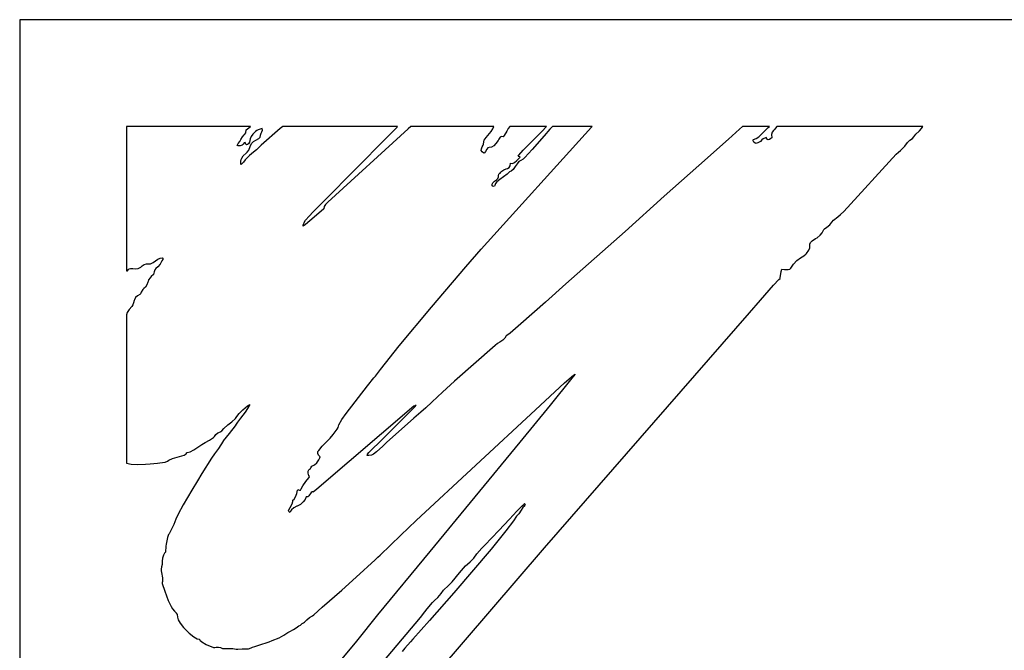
# Model space of a CAD drawing. Extents: x 159 to 2026, y 157 to 1386.
# Tile 20 of 32: x 1260.5 to 1264.19, y 1012.14 to 1014.5. Entities that reach past the tile are written whole.
import ezdxf

# ---------------------------------------------------------------- set-up
doc = ezdxf.new("R2010")
doc.units = 0
doc.header["$LTSCALE"] = 115.5
doc.layers.add('ALL_CURVE', color=7, linetype='CONTINUOUS')
doc.layers.add('ALL_FEATURES', color=7, linetype='CONTINUOUS')

msp = doc.modelspace()

# ---------------------------------------------------------------- linework, layer by layer
at = {"layer": 'ALL_CURVE', "color": 4, "linetype": 'CONTINUOUS'}
for p, q in [((1260.5, 1014.5), (1260.5, 1010.5)), ((1297.5, 1014.5), (1260.5, 1014.5))]:
    msp.add_line(p, q, dxfattribs=at)
at = {"layer": 'ALL_FEATURES', "color": 7, "linetype": 'CONTINUOUS'}
for p, q in [((1260.9, 1014.1), (1260.9, 1013.5596)), ((1261.3646, 1014.1), (1260.9, 1014.1)), ((1261.3409, 1014.0682), (1261.3436, 1014.0707)), ((1261.3436, 1014.0707), (1261.3471, 1014.0767)), ((1261.3471, 1014.0767), (1261.3486, 1014.0875)), ((1261.3486, 1014.0875), (1261.3529, 1014.0907)), ((1261.3529, 1014.0907), (1261.3633, 1014.0984)), ((1261.3633, 1014.0984), (1261.3646, 1014.1)), ((1261.3738, 1014.0715), (1261.3667, 1014.062)), ((1261.3831, 1014.0815), (1261.3738, 1014.0715)), ((1261.3881, 1014.0851), (1261.3831, 1014.0815)), ((1261.3938, 1014.0881), (1261.3881, 1014.0851)), ((1261.4082, 1014.0925), (1261.3938, 1014.0881)), ((1261.4021, 1014.0674), (1261.4051, 1014.0751)), ((1261.4755, 1014.0921), (1261.4051, 1014.0304)), ((1261.4051, 1014.0751), (1261.4073, 1014.0794)), ((1261.4073, 1014.0794), (1261.4091, 1014.0868)), ((1261.4091, 1014.0868), (1261.4082, 1014.0925)), ((1261.4802, 1014.0964), (1261.4755, 1014.0921)), ((1261.4854, 1014.1), (1261.4802, 1014.0964)), ((1261.9156, 1014.1), (1261.4854, 1014.1)), ((1261.9547, 1014.091), (1261.6548, 1013.8166)), ((1261.8746, 1014.0577), (1261.9135, 1014.0976)), ((1261.9135, 1014.0976), (1261.9156, 1014.1)), ((1261.9648, 1014.1), (1261.9547, 1014.091)), ((1262.2765, 1014.1), (1261.9648, 1014.1)), ((1262.2283, 1013.6404), (1262.6419, 1014.0976)), ((1262.2476, 1014.059), (1262.2596, 1014.0735)), ((1262.2596, 1014.0735), (1262.2658, 1014.0808)), ((1262.2658, 1014.0808), (1262.2729, 1014.0908)), ((1262.2729, 1014.0908), (1262.2765, 1014.1)), ((1262.3243, 1014.0822), (1262.3153, 1014.0664)), ((1262.3299, 1014.0919), (1262.3243, 1014.0822)), ((1262.3358, 1014.1), (1262.3299, 1014.0919)), ((1262.4736, 1014.1), (1262.3358, 1014.1)), ((1262.4366, 1014.0622), (1262.4557, 1014.0815)), ((1262.4557, 1014.0815), (1262.4736, 1014.1)), ((1262.4857, 1014.0894), (1262.4644, 1014.0646)), ((1262.4955, 1014.1), (1262.4857, 1014.0894)), ((1262.6439, 1014.1), (1262.4955, 1014.1)), ((1262.6419, 1014.0976), (1262.6439, 1014.1)), ((1263.1967, 1014.0902), (1263.1552, 1014.0521)), ((1263.2077, 1014.1), (1263.1967, 1014.0902)), ((1263.3089, 1014.1), (1263.2077, 1014.1)), ((1263.2686, 1014.0618), (1263.2829, 1014.0751)), ((1263.2829, 1014.0751), (1263.291, 1014.0836)), ((1263.291, 1014.0836), (1263.3037, 1014.0964)), ((1263.3037, 1014.0964), (1263.3089, 1014.1)), ((1263.3187, 1014.079), (1263.3164, 1014.0703)), ((1263.3164, 1014.0703), (1263.3172, 1014.0577)), ((1263.3231, 1014.085), (1263.3187, 1014.079)), ((1263.3237, 1014.0855), (1263.3231, 1014.085)), ((1263.3277, 1014.0891), (1263.3237, 1014.0855)), ((1263.331, 1014.0936), (1263.3277, 1014.0891)), ((1263.3365, 1014.1), (1263.331, 1014.0936)), ((1263.8826, 1014.1), (1263.3365, 1014.1)), ((1263.8496, 1014.0617), (1263.8572, 1014.0716)), ((1263.8572, 1014.0716), (1263.8688, 1014.0825)), ((1263.8688, 1014.0825), (1263.8705, 1014.084)), ((1263.8705, 1014.084), (1263.8786, 1014.0925)), ((1263.8786, 1014.0925), (1263.8826, 1014.1)), ((1261.3142, 1014.0285), (1261.3185, 1014.0362)), ((1261.3185, 1014.0362), (1261.3242, 1014.0436)), ((1261.3242, 1014.0436), (1261.3287, 1014.0512)), ((1261.3287, 1014.0512), (1261.3345, 1014.0617)), ((1261.3369, 1014.0339), (1261.3328, 1014.0304)), ((1261.3345, 1014.0617), (1261.3409, 1014.0682)), ((1261.3409, 1014.0383), (1261.3369, 1014.0339)), ((1261.3449, 1014.0403), (1261.3409, 1014.0383)), ((1261.3467, 1014.0343), (1261.3449, 1014.0403)), ((1261.3492, 1014.0307), (1261.3467, 1014.0343)), ((1261.3567, 1014.0354), (1261.3536, 1014.0329)), ((1261.3603, 1014.0411), (1261.3567, 1014.0354)), ((1261.3632, 1014.0544), (1261.3603, 1014.0411)), ((1261.3631, 1014.025), (1261.3687, 1014.0357)), ((1261.3667, 1014.062), (1261.3632, 1014.0544)), ((1261.3687, 1014.0357), (1261.3756, 1014.0437)), ((1261.3756, 1014.0437), (1261.3843, 1014.049)), ((1261.3843, 1014.049), (1261.3958, 1014.055)), ((1261.3958, 1014.055), (1261.3987, 1014.0576)), ((1261.3987, 1014.0576), (1261.4004, 1014.0602)), ((1261.4004, 1014.0602), (1261.4018, 1014.0661)), ((1261.4018, 1014.0661), (1261.4021, 1014.0674)), ((1261.642, 1013.8231), (1261.8746, 1014.0577)), ((1262.2364, 1014.0295), (1262.2379, 1014.034)), ((1262.2379, 1014.034), (1262.2382, 1014.043)), ((1262.2382, 1014.043), (1262.2383, 1014.0437)), ((1262.2383, 1014.0437), (1262.2395, 1014.0484)), ((1262.2395, 1014.0484), (1262.2476, 1014.059)), ((1262.2841, 1014.0358), (1262.2757, 1014.0277)), ((1262.2919, 1014.0474), (1262.2841, 1014.0358)), ((1262.2944, 1014.0521), (1262.2919, 1014.0474)), ((1262.297, 1014.0566), (1262.2944, 1014.0521)), ((1262.2996, 1014.0595), (1262.297, 1014.0566)), ((1262.3046, 1014.062), (1262.2996, 1014.0595)), ((1262.3115, 1014.0617), (1262.3046, 1014.062)), ((1262.3153, 1014.0664), (1262.3115, 1014.0617)), ((1262.3859, 1014.0109), (1262.4366, 1014.0622)), ((1262.4644, 1014.0646), (1262.4198, 1014.0133)), ((1263.1552, 1014.0521), (1263.0444, 1013.9538)), ((1263.2478, 1014.0506), (1263.2488, 1014.0518)), ((1263.2478, 1014.0467), (1263.2478, 1014.0506)), ((1263.2502, 1014.0418), (1263.2478, 1014.0467)), ((1263.2488, 1014.0518), (1263.2583, 1014.0549)), ((1263.2548, 1014.0371), (1263.2502, 1014.0418)), ((1263.2582, 1014.0363), (1263.2548, 1014.0371)), ((1263.268, 1014.0401), (1263.2582, 1014.0363)), ((1263.2583, 1014.0549), (1263.2686, 1014.0618)), ((1263.2745, 1014.0442), (1263.268, 1014.0401)), ((1263.2799, 1014.0496), (1263.2745, 1014.0442)), ((1263.2848, 1014.0542), (1263.2799, 1014.0496)), ((1263.2933, 1014.0579), (1263.2848, 1014.0542)), ((1263.2967, 1014.059), (1263.2933, 1014.0579)), ((1263.2997, 1014.0524), (1263.2967, 1014.059)), ((1263.3016, 1014.0508), (1263.2997, 1014.0524)), ((1263.3036, 1014.0502), (1263.3016, 1014.0508)), ((1263.3082, 1014.0512), (1263.3036, 1014.0502)), ((1263.3142, 1014.0553), (1263.3082, 1014.0512)), ((1263.3172, 1014.0577), (1263.3142, 1014.0553)), ((1263.8155, 1014.0269), (1263.8257, 1014.04)), ((1263.8257, 1014.04), (1263.8313, 1014.0461)), ((1263.8313, 1014.0461), (1263.8346, 1014.0485)), ((1263.8346, 1014.0485), (1263.8443, 1014.0556)), ((1263.8443, 1014.0556), (1263.8496, 1014.0617)), ((1261.3189, 1014.0271), (1261.3142, 1014.0285)), ((1261.3261, 1014.028), (1261.3189, 1014.0271)), ((1261.3328, 1014.0304), (1261.3261, 1014.028)), ((1261.3374, 1013.9898), (1261.3479, 1013.9995)), ((1261.3479, 1013.9995), (1261.3521, 1014.0035)), ((1261.3536, 1014.0329), (1261.3492, 1014.0307)), ((1261.3521, 1014.0035), (1261.3582, 1014.0115)), ((1261.3582, 1014.0115), (1261.3631, 1014.025)), ((1261.3756, 1014.0034), (1261.3603, 1013.991)), ((1261.3873, 1014.0132), (1261.3756, 1014.0034)), ((1261.4051, 1014.0304), (1261.3873, 1014.0132)), ((1262.229, 1014.0102), (1262.2293, 1014.0164)), ((1262.2319, 1014.0048), (1262.229, 1014.0102)), ((1262.2293, 1014.0164), (1262.2329, 1014.0243)), ((1262.2389, 1014.0003), (1262.2319, 1014.0048)), ((1262.2329, 1014.0243), (1262.2364, 1014.0295)), ((1262.2414, 1014.001), (1262.2389, 1014.0003)), ((1262.2446, 1014.0058), (1262.2414, 1014.001)), ((1262.2497, 1014.0154), (1262.2446, 1014.0058)), ((1262.254, 1014.0203), (1262.2497, 1014.0154)), ((1262.2584, 1014.0217), (1262.254, 1014.0203)), ((1262.2671, 1014.0231), (1262.2584, 1014.0217)), ((1262.2757, 1014.0277), (1262.2671, 1014.0231)), ((1262.3697, 1013.993), (1262.3859, 1014.0109)), ((1262.4198, 1014.0133), (1262.3921, 1013.9839)), ((1263.5871, 1013.7816), (1263.7835, 1013.9966)), ((1263.7835, 1013.9966), (1263.7923, 1014.0044)), ((1263.7923, 1014.0044), (1263.799, 1014.0103)), ((1263.799, 1014.0103), (1263.8155, 1014.0269)), ((1261.3281, 1013.9572), (1261.3284, 1013.9703)), ((1261.3284, 1013.9703), (1261.3296, 1013.9761)), ((1261.3296, 1013.9761), (1261.3315, 1013.9811)), ((1261.3381, 1013.9668), (1261.3307, 1013.9585)), ((1261.3315, 1013.9811), (1261.3374, 1013.9898)), ((1261.3451, 1013.9751), (1261.3381, 1013.9668)), ((1261.3603, 1013.991), (1261.3451, 1013.9751)), ((1262.3373, 1013.9527), (1262.3388, 1013.9621)), ((1262.3388, 1013.9621), (1262.3454, 1013.962)), ((1262.3454, 1013.962), (1262.3531, 1013.9651)), ((1262.3531, 1013.9651), (1262.3624, 1013.9723)), ((1262.363, 1013.9596), (1262.3565, 1013.9498)), ((1262.3624, 1013.9723), (1262.3725, 1013.983)), ((1262.3703, 1013.9684), (1262.363, 1013.9596)), ((1262.3673, 1013.9894), (1262.3697, 1013.993)), ((1262.3684, 1013.9873), (1262.3673, 1013.9894)), ((1262.3729, 1013.9859), (1262.3684, 1013.9873)), ((1262.3766, 1013.9727), (1262.3703, 1013.9684)), ((1262.3725, 1013.983), (1262.3748, 1013.9854)), ((1262.3748, 1013.9854), (1262.3729, 1013.9859)), ((1262.3862, 1013.978), (1262.3766, 1013.9727)), ((1262.3921, 1013.9839), (1262.3862, 1013.978)), ((1261.3307, 1013.9585), (1261.3281, 1013.9572)), ((1262.2947, 1013.9217), (1262.2968, 1013.9238)), ((1262.2968, 1013.9238), (1262.3001, 1013.9258)), ((1262.3001, 1013.9258), (1262.3025, 1013.9284)), ((1262.3025, 1013.9284), (1262.3066, 1013.9333)), ((1262.3066, 1013.9333), (1262.3134, 1013.9383)), ((1262.3134, 1013.9383), (1262.3223, 1013.941)), ((1262.3223, 1013.941), (1262.327, 1013.9423)), ((1262.3344, 1013.9302), (1262.326, 1013.9212)), ((1262.327, 1013.9423), (1262.3332, 1013.9463)), ((1262.3332, 1013.9463), (1262.3373, 1013.9527)), ((1262.3413, 1013.9326), (1262.3344, 1013.9302)), ((1262.3482, 1013.9386), (1262.3413, 1013.9326)), ((1262.3565, 1013.9498), (1262.3482, 1013.9386)), ((1263.0444, 1013.9538), (1262.9142, 1013.8396)), ((1262.2692, 1013.8839), (1262.2724, 1013.8895)), ((1262.2724, 1013.8895), (1262.2791, 1013.8951)), ((1262.2791, 1013.8951), (1262.2864, 1013.9003)), ((1262.2826, 1013.8861), (1262.28, 1013.8791)), ((1262.2878, 1013.8932), (1262.2826, 1013.8861)), ((1262.2864, 1013.9003), (1262.2915, 1013.9058)), ((1262.2981, 1013.9016), (1262.2878, 1013.8932)), ((1262.2915, 1013.9058), (1262.2935, 1013.9119)), ((1262.2932, 1013.917), (1262.2947, 1013.9217)), ((1262.2935, 1013.9119), (1262.2932, 1013.917)), ((1262.3124, 1013.9111), (1262.2981, 1013.9016)), ((1262.326, 1013.9212), (1262.3124, 1013.9111)), ((1262.2696, 1013.8793), (1262.2692, 1013.8839)), ((1262.2703, 1013.8781), (1262.2696, 1013.8793)), ((1262.2738, 1013.8757), (1262.2703, 1013.8781)), ((1262.2783, 1013.8765), (1262.2738, 1013.8757)), ((1262.28, 1013.8791), (1262.2783, 1013.8765)), ((1261.599, 1013.78), (1261.642, 1013.8231)), ((1261.652, 1013.8143), (1261.6454, 1013.8079)), ((1261.6548, 1013.8166), (1261.652, 1013.8143)), ((1262.9142, 1013.8396), (1262.7679, 1013.7071)), ((1261.584, 1013.7647), (1261.599, 1013.78)), ((1261.6394, 1013.7912), (1261.6027, 1013.76)), ((1261.641, 1013.8003), (1261.6394, 1013.7912)), ((1261.6454, 1013.8079), (1261.641, 1013.8003)), ((1263.5744, 1013.7698), (1263.5871, 1013.7816)), ((1261.5619, 1013.7312), (1261.5652, 1013.7394)), ((1261.5652, 1013.7394), (1261.5656, 1013.7402)), ((1261.5656, 1013.7402), (1261.5711, 1013.7493)), ((1261.6027, 1013.76), (1261.5701, 1013.733)), ((1261.5711, 1013.7493), (1261.584, 1013.7647)), ((1263.5344, 1013.7316), (1263.5427, 1013.7421)), ((1263.5427, 1013.7421), (1263.5486, 1013.7487)), ((1263.5486, 1013.7487), (1263.5649, 1013.7621)), ((1263.5649, 1013.7621), (1263.5744, 1013.7698)), ((1261.5701, 1013.733), (1261.5615, 1013.7269)), ((1261.5615, 1013.7269), (1261.5619, 1013.7312)), ((1262.7679, 1013.7071), (1262.5454, 1013.5113)), ((1263.498, 1013.6925), (1263.5063, 1013.7022)), ((1263.5063, 1013.7022), (1263.512, 1013.7139)), ((1263.512, 1013.7139), (1263.5146, 1013.7165)), ((1263.5146, 1013.7165), (1263.5239, 1013.7228)), ((1263.5239, 1013.7228), (1263.5344, 1013.7316)), ((1263.4595, 1013.6592), (1263.4623, 1013.6658)), ((1263.4623, 1013.6658), (1263.4687, 1013.672)), ((1263.4687, 1013.672), (1263.4813, 1013.6802)), ((1263.4813, 1013.6802), (1263.4866, 1013.6836)), ((1263.4866, 1013.6836), (1263.498, 1013.6925)), ((1262.1708, 1013.5747), (1262.2283, 1013.6404)), ((1263.4469, 1013.624), (1263.4557, 1013.6364)), ((1263.4557, 1013.6364), (1263.4596, 1013.6455)), ((1263.4592, 1013.6553), (1263.4595, 1013.6592)), ((1263.4599, 1013.6509), (1263.4592, 1013.6553)), ((1263.4596, 1013.6455), (1263.4599, 1013.6509)), ((1260.9902, 1013.5861), (1260.9997, 1013.5907)), ((1260.9997, 1013.5907), (1261.0179, 1013.6036)), ((1261.0179, 1013.6036), (1261.0262, 1013.6071)), ((1261.0262, 1013.6071), (1261.034, 1013.6075)), ((1261.033, 1013.5963), (1261.0263, 1013.5839)), ((1261.0361, 1013.6022), (1261.033, 1013.5963)), ((1261.034, 1013.6075), (1261.0359, 1013.6067)), ((1261.0359, 1013.6067), (1261.0367, 1013.6055)), ((1261.0367, 1013.6055), (1261.0361, 1013.6022)), ((1263.3986, 1013.5848), (1263.411, 1013.5981)), ((1263.411, 1013.5981), (1263.4246, 1013.6086)), ((1263.4246, 1013.6086), (1263.437, 1013.6154)), ((1263.437, 1013.6154), (1263.4391, 1013.6165)), ((1263.4391, 1013.6165), (1263.4448, 1013.6215)), ((1263.4448, 1013.6215), (1263.4469, 1013.624)), ((1260.9, 1013.5596), (1260.9036, 1013.56)), ((1260.9036, 1013.56), (1260.9073, 1013.564)), ((1260.9073, 1013.564), (1260.9098, 1013.5664)), ((1260.9098, 1013.5664), (1260.9151, 1013.5686)), ((1260.9151, 1013.5686), (1260.9187, 1013.5687)), ((1260.9187, 1013.5687), (1260.9232, 1013.5678)), ((1260.9232, 1013.5678), (1260.933, 1013.5664)), ((1260.933, 1013.5664), (1260.9432, 1013.5684)), ((1260.9432, 1013.5684), (1260.9535, 1013.5735)), ((1260.9535, 1013.5735), (1260.9592, 1013.578)), ((1260.9592, 1013.578), (1260.9667, 1013.5829)), ((1260.9667, 1013.5829), (1260.9756, 1013.5851)), ((1260.9756, 1013.5851), (1260.984, 1013.5854)), ((1260.984, 1013.5854), (1260.9902, 1013.5861)), ((1261.0037, 1013.5554), (1261.0011, 1013.5451)), ((1261.0063, 1013.5637), (1261.0037, 1013.5554)), ((1261.0099, 1013.5676), (1261.0063, 1013.5637)), ((1261.0179, 1013.5744), (1261.0099, 1013.5676)), ((1261.0263, 1013.5839), (1261.0179, 1013.5744)), ((1262.0423, 1013.4229), (1262.1708, 1013.5747)), ((1263.349, 1013.533), (1263.3529, 1013.5571)), ((1263.3529, 1013.5571), (1263.355, 1013.5653)), ((1263.355, 1013.5653), (1263.3653, 1013.5647)), ((1263.3653, 1013.5647), (1263.3672, 1013.5645)), ((1263.3672, 1013.5645), (1263.3781, 1013.5639)), ((1263.3781, 1013.5639), (1263.3844, 1013.5654)), ((1263.3844, 1013.5654), (1263.3882, 1013.569)), ((1263.3882, 1013.569), (1263.3986, 1013.5848)), ((1260.9809, 1013.519), (1260.9805, 1013.5169)), ((1260.9828, 1013.5259), (1260.9809, 1013.519)), ((1260.9882, 1013.5332), (1260.9828, 1013.5259)), ((1260.9929, 1013.5377), (1260.9882, 1013.5332)), ((1261.0011, 1013.5451), (1260.9929, 1013.5377)), ((1263.3235, 1013.5054), (1263.3433, 1013.5264)), ((1263.3433, 1013.5264), (1263.3488, 1013.5308)), ((1263.3488, 1013.5308), (1263.349, 1013.533)), ((1260.9611, 1013.4895), (1260.9553, 1013.4791)), ((1260.9645, 1013.493), (1260.9611, 1013.4895)), ((1260.9707, 1013.498), (1260.9645, 1013.493)), ((1260.9764, 1013.5065), (1260.9707, 1013.498)), ((1260.9805, 1013.5169), (1260.9764, 1013.5065)), ((1262.5454, 1013.5113), (1262.4698, 1013.4424)), ((1263.2752, 1013.45), (1263.3235, 1013.5054)), ((1260.9291, 1013.4483), (1260.9269, 1013.4396)), ((1260.9298, 1013.4504), (1260.9291, 1013.4483)), ((1260.9341, 1013.4592), (1260.9298, 1013.4504)), ((1260.9407, 1013.4659), (1260.9341, 1013.4592)), ((1260.9502, 1013.4706), (1260.9407, 1013.4659)), ((1260.952, 1013.4729), (1260.9502, 1013.4706)), ((1260.9553, 1013.4791), (1260.952, 1013.4729)), ((1263.2337, 1013.4017), (1263.2752, 1013.45)), ((1260.9096, 1013.4145), (1260.9029, 1013.4039)), ((1260.9197, 1013.4262), (1260.9096, 1013.4145)), ((1260.9241, 1013.4315), (1260.9197, 1013.4262)), ((1260.9269, 1013.4396), (1260.9241, 1013.4315)), ((1261.922, 1013.2779), (1262.0423, 1013.4229)), ((1262.4698, 1013.4424), (1262.3778, 1013.3603)), ((1260.9029, 1013.4039), (1260.9, 1013.3949)), ((1260.9, 1013.3949), (1260.9, 1012.8393)), ((1262.4663, 1012.5217), (1263.2337, 1013.4017)), ((1262.3778, 1013.3603), (1262.337, 1013.3257)), ((1262.31, 1013.2996), (1262.298, 1013.2917)), ((1262.3177, 1013.3072), (1262.31, 1013.2996)), ((1262.3223, 1013.3158), (1262.3177, 1013.3072)), ((1262.3246, 1013.3166), (1262.3223, 1013.3158)), ((1262.337, 1013.3257), (1262.3246, 1013.3166)), ((1261.8509, 1013.1898), (1261.922, 1013.2779)), ((1262.2808, 1013.2794), (1262.1287, 1013.1461)), ((1262.2904, 1013.2872), (1262.2808, 1013.2794)), ((1262.298, 1013.2917), (1262.2904, 1013.2872)), ((1261.8324, 1013.1653), (1261.8509, 1013.1898)), ((1261.8034, 1013.1289), (1261.8269, 1013.1583)), ((1261.8269, 1013.1583), (1261.8305, 1013.1619)), ((1261.8305, 1013.1619), (1261.8324, 1013.1653)), ((1262.5685, 1013.1575), (1262.4873, 1013.0569)), ((1262.5412, 1013.1394), (1262.575, 1013.1689)), ((1262.5802, 1013.1727), (1262.5685, 1013.1575)), ((1262.575, 1013.1689), (1262.5802, 1013.1727)), ((1261.7231, 1013.0253), (1261.8034, 1013.1289)), ((1262.1287, 1013.1461), (1262.0832, 1013.1052)), ((1262.4316, 1013.0393), (1262.5412, 1013.1394)), ((1262.0654, 1013.088), (1262.0442, 1013.0672)), ((1262.0832, 1013.1052), (1262.0654, 1013.088)), ((1261.3215, 1013.0245), (1261.3358, 1013.0391)), ((1261.3358, 1013.0391), (1261.3532, 1013.0535)), ((1261.3533, 1013.0442), (1261.344, 1013.0303)), ((1261.3532, 1013.0535), (1261.3616, 1013.0592)), ((1261.3616, 1013.0592), (1261.3533, 1013.0442)), ((1261.976, 1013.053), (1261.6135, 1012.7415)), ((1261.9478, 1013.0172), (1261.9814, 1013.0514)), ((1261.9811, 1013.0542), (1261.976, 1013.053)), ((1261.9857, 1013.0564), (1261.9811, 1013.0542)), ((1261.9814, 1013.0514), (1261.9857, 1013.0564)), ((1261.9853, 1012.6241), (1262.4316, 1013.0393)), ((1262.0216, 1013.0461), (1262.0027, 1013.0297)), ((1262.0442, 1013.0672), (1262.0216, 1013.0461)), ((1262.4873, 1013.0569), (1262.3735, 1012.9173)), ((1261.2942, 1012.9941), (1261.3078, 1013.0062)), ((1261.3078, 1013.0062), (1261.3139, 1013.0139)), ((1261.3139, 1013.0139), (1261.3215, 1013.0245)), ((1261.3269, 1013.0072), (1261.3155, 1012.9927)), ((1261.344, 1013.0303), (1261.3269, 1013.0072)), ((1261.6959, 1012.9821), (1261.7068, 1013.0022)), ((1261.7068, 1013.0022), (1261.7231, 1013.0253)), ((1261.8575, 1012.9277), (1261.9478, 1013.0172)), ((1261.9761, 1013.0072), (1261.8736, 1012.9161)), ((1262.0027, 1013.0297), (1261.9761, 1013.0072)), ((1261.2567, 1012.9601), (1261.2641, 1012.969)), ((1261.2641, 1012.969), (1261.2793, 1012.9823)), ((1261.2793, 1012.9823), (1261.2942, 1012.9941)), ((1261.307, 1012.9794), (1261.2842, 1012.9504)), ((1261.311, 1012.9855), (1261.307, 1012.9794)), ((1261.3155, 1012.9927), (1261.311, 1012.9855)), ((1261.6743, 1012.9465), (1261.689, 1012.9667)), ((1261.689, 1012.9667), (1261.6925, 1012.9731)), ((1261.6925, 1012.9731), (1261.6959, 1012.9821)), ((1261.2116, 1012.9255), (1261.2263, 1012.9353)), ((1261.2263, 1012.9353), (1261.2296, 1012.9386)), ((1261.2296, 1012.9386), (1261.2349, 1012.9464)), ((1261.2349, 1012.9464), (1261.2424, 1012.9521)), ((1261.2424, 1012.9521), (1261.2522, 1012.9569)), ((1261.2522, 1012.9569), (1261.2531, 1012.9573)), ((1261.2531, 1012.9573), (1261.2567, 1012.9601)), ((1261.2733, 1012.9369), (1261.262, 1012.9223)), ((1261.2842, 1012.9504), (1261.2733, 1012.9369)), ((1261.6558, 1012.9248), (1261.6636, 1012.9333)), ((1261.6636, 1012.9333), (1261.6743, 1012.9465)), ((1261.8106, 1012.8817), (1261.8575, 1012.9277)), ((1261.1524, 1012.8886), (1261.171, 1012.901)), ((1261.171, 1012.901), (1261.1824, 1012.909)), ((1261.1824, 1012.909), (1261.195, 1012.9164)), ((1261.195, 1012.9164), (1261.2116, 1012.9255)), ((1261.2441, 1012.8942), (1261.2296, 1012.874)), ((1261.2616, 1012.9216), (1261.2441, 1012.8942)), ((1261.262, 1012.9223), (1261.2616, 1012.9216)), ((1261.62, 1012.8871), (1261.6336, 1012.9028)), ((1261.6336, 1012.9028), (1261.6415, 1012.9109)), ((1261.6415, 1012.9109), (1261.6558, 1012.9248)), ((1261.8603, 1012.9022), (1261.8368, 1012.8818)), ((1261.8736, 1012.9161), (1261.8603, 1012.9022)), ((1262.3735, 1012.9173), (1262.0358, 1012.5084)), ((1261.0589, 1012.8498), (1261.0729, 1012.8563)), ((1261.0729, 1012.8563), (1261.0985, 1012.8637)), ((1261.0985, 1012.8637), (1261.1157, 1012.8691)), ((1261.1157, 1012.8691), (1261.1233, 1012.874)), ((1261.1233, 1012.874), (1261.1255, 1012.8772)), ((1261.1255, 1012.8772), (1261.127, 1012.8789)), ((1261.127, 1012.8789), (1261.1385, 1012.8818)), ((1261.1385, 1012.8818), (1261.1524, 1012.8886)), ((1261.219, 1012.8584), (1261.1824, 1012.8007)), ((1261.2296, 1012.874), (1261.219, 1012.8584)), ((1261.6166, 1012.8749), (1261.617, 1012.8823)), ((1261.6191, 1012.8692), (1261.6166, 1012.8749)), ((1261.617, 1012.8823), (1261.62, 1012.8871)), ((1261.6236, 1012.8647), (1261.6191, 1012.8692)), ((1261.6203, 1012.8512), (1261.6245, 1012.8596)), ((1261.6254, 1012.8631), (1261.6236, 1012.8647)), ((1261.6245, 1012.8596), (1261.6254, 1012.8631)), ((1261.801, 1012.868), (1261.8027, 1012.8734)), ((1261.8073, 1012.868), (1261.801, 1012.868)), ((1261.8027, 1012.8734), (1261.8074, 1012.8786)), ((1261.8183, 1012.8695), (1261.8073, 1012.868)), ((1261.8074, 1012.8786), (1261.8106, 1012.8817)), ((1261.8258, 1012.873), (1261.8183, 1012.8695)), ((1261.8368, 1012.8818), (1261.8258, 1012.873)), ((1260.9, 1012.8393), (1260.9179, 1012.8354)), ((1260.9179, 1012.8354), (1260.9416, 1012.8337)), ((1260.9416, 1012.8337), (1260.9711, 1012.8348)), ((1260.9711, 1012.8348), (1260.989, 1012.8367)), ((1260.989, 1012.8367), (1261.0164, 1012.8393)), ((1261.0164, 1012.8393), (1261.0254, 1012.8402)), ((1261.0254, 1012.8402), (1261.0449, 1012.8431)), ((1261.0449, 1012.8431), (1261.0533, 1012.8464)), ((1261.0533, 1012.8464), (1261.0589, 1012.8498)), ((1261.583, 1012.8143), (1261.5854, 1012.8167)), ((1261.5854, 1012.8167), (1261.5888, 1012.8187)), ((1261.5888, 1012.8187), (1261.591, 1012.8213)), ((1261.591, 1012.8213), (1261.5945, 1012.8275)), ((1261.5945, 1012.8275), (1261.5965, 1012.8295)), ((1261.5965, 1012.8295), (1261.6046, 1012.8332)), ((1261.6046, 1012.8332), (1261.6127, 1012.8404)), ((1261.6127, 1012.8404), (1261.6203, 1012.8512)), ((1261.1824, 1012.8007), (1261.166, 1012.7725)), ((1261.5724, 1012.7699), (1261.5832, 1012.7843)), ((1261.5805, 1012.8086), (1261.583, 1012.8143)), ((1261.5808, 1012.8012), (1261.5805, 1012.8086)), ((1261.5836, 1012.7921), (1261.5808, 1012.8012)), ((1261.5832, 1012.7843), (1261.585, 1012.788)), ((1261.5839, 1012.7916), (1261.5836, 1012.7921)), ((1261.585, 1012.788), (1261.5839, 1012.7916)), ((1261.166, 1012.7725), (1261.145, 1012.7383)), ((1261.5513, 1012.7383), (1261.5546, 1012.7433)), ((1261.5546, 1012.7433), (1261.5605, 1012.7536)), ((1261.5605, 1012.7536), (1261.5724, 1012.7699)), ((1261.145, 1012.7383), (1261.112, 1012.6829)), ((1261.5285, 1012.7048), (1261.5333, 1012.713)), ((1261.5333, 1012.713), (1261.5375, 1012.7257)), ((1261.5375, 1012.7257), (1261.5405, 1012.7381)), ((1261.5405, 1012.7381), (1261.5416, 1012.7402)), ((1261.5416, 1012.7402), (1261.544, 1012.7395)), ((1261.544, 1012.7395), (1261.5479, 1012.7376)), ((1261.5479, 1012.7376), (1261.5513, 1012.7383)), ((1261.5736, 1012.7129), (1261.5691, 1012.7032)), ((1261.5766, 1012.7125), (1261.5736, 1012.7129)), ((1261.5792, 1012.7131), (1261.5766, 1012.7125)), ((1261.5835, 1012.7164), (1261.5792, 1012.7131)), ((1261.5919, 1012.7294), (1261.5835, 1012.7164)), ((1261.5954, 1012.7316), (1261.5919, 1012.7294)), ((1261.5975, 1012.7314), (1261.5954, 1012.7316)), ((1261.5999, 1012.7303), (1261.5975, 1012.7314)), ((1261.6135, 1012.7415), (1261.5999, 1012.7303)), ((1261.112, 1012.6829), (1261.0933, 1012.6479)), ((1261.5078, 1012.6646), (1261.5128, 1012.6728)), ((1261.5128, 1012.6728), (1261.5205, 1012.6872)), ((1261.5265, 1012.6716), (1261.5184, 1012.6647)), ((1261.5205, 1012.6872), (1261.5234, 1012.6959)), ((1261.523, 1012.7005), (1261.5285, 1012.7048)), ((1261.5234, 1012.6959), (1261.523, 1012.7005)), ((1261.5378, 1012.6775), (1261.5265, 1012.6716)), ((1261.5393, 1012.6782), (1261.5378, 1012.6775)), ((1261.5515, 1012.6848), (1261.5393, 1012.6782)), ((1261.5624, 1012.6939), (1261.5515, 1012.6848)), ((1261.5691, 1012.7032), (1261.5624, 1012.6939)), ((1262.3625, 1012.6592), (1262.3779, 1012.6756)), ((1262.3779, 1012.6756), (1262.3835, 1012.6799)), ((1262.3841, 1012.6725), (1262.3781, 1012.6628)), ((1262.3835, 1012.6799), (1262.3887, 1012.684)), ((1262.3903, 1012.6775), (1262.3841, 1012.6725)), ((1262.3887, 1012.684), (1262.39, 1012.6868)), ((1262.39, 1012.6868), (1262.3909, 1012.6874)), ((1262.3914, 1012.6791), (1262.3903, 1012.6775)), ((1262.3909, 1012.6874), (1262.3921, 1012.6871)), ((1262.3933, 1012.6845), (1262.3914, 1012.6791)), ((1262.3921, 1012.6871), (1262.3933, 1012.6845)), ((1261.0933, 1012.6479), (1261.0852, 1012.6291)), ((1261.5063, 1012.6614), (1261.5078, 1012.6646)), ((1261.5076, 1012.6576), (1261.5063, 1012.6614)), ((1261.5115, 1012.6539), (1261.5076, 1012.6576)), ((1261.5148, 1012.6599), (1261.5115, 1012.6539)), ((1261.5184, 1012.6647), (1261.5148, 1012.6599)), ((1262.3346, 1012.6299), (1262.3484, 1012.6446)), ((1262.3484, 1012.6446), (1262.3625, 1012.6592)), ((1262.3611, 1012.6406), (1262.3496, 1012.6226)), ((1262.3691, 1012.6487), (1262.3611, 1012.6406)), ((1262.3781, 1012.6628), (1262.3691, 1012.6487)), ((1261.0775, 1012.6098), (1261.0603, 1012.5742)), ((1261.0852, 1012.6291), (1261.0775, 1012.6098)), ((1261.9279, 1012.5695), (1261.9853, 1012.6241)), ((1262.2949, 1012.5872), (1262.3346, 1012.6299)), ((1262.3496, 1012.6226), (1262.3213, 1012.5852)), ((1261.0541, 1012.5602), (1261.0489, 1012.5354)), ((1261.058, 1012.5713), (1261.0541, 1012.5602)), ((1261.0603, 1012.5742), (1261.058, 1012.5713)), ((1261.8504, 1012.4944), (1261.9279, 1012.5695)), ((1262.2429, 1012.5323), (1262.2949, 1012.5872)), ((1262.3213, 1012.5852), (1262.2657, 1012.5173)), ((1261.048, 1012.5286), (1261.0461, 1012.5056)), ((1261.0489, 1012.5354), (1261.048, 1012.5286)), ((1262.062, 1012.0529), (1262.4663, 1012.5217)), ((1262.2317, 1012.5208), (1262.2429, 1012.5323)), ((1261.0381, 1012.494), (1261.035, 1012.4827)), ((1261.0423, 1012.5023), (1261.0381, 1012.494)), ((1261.0461, 1012.5056), (1261.0423, 1012.5023)), ((1261.8314, 1012.4775), (1261.842, 1012.4867)), ((1262.0358, 1012.5084), (1261.8405, 1012.2708)), ((1261.842, 1012.4867), (1261.8504, 1012.4944)), ((1262.2657, 1012.5173), (1262.1265, 1012.3535)), ((1262.2008, 1012.4835), (1262.2124, 1012.4992)), ((1262.2124, 1012.4992), (1262.2317, 1012.5208)), ((1261.0311, 1012.4508), (1261.0294, 1012.4417)), ((1261.0332, 1012.459), (1261.0311, 1012.4508)), ((1261.034, 1012.4715), (1261.0332, 1012.459)), ((1261.035, 1012.4827), (1261.034, 1012.4715)), ((1261.7606, 1012.4126), (1261.8314, 1012.4775)), ((1262.1476, 1012.4282), (1262.1703, 1012.4542)), ((1262.1703, 1012.4542), (1262.1768, 1012.4603)), ((1262.1768, 1012.4603), (1262.1879, 1012.4692)), ((1262.1879, 1012.4692), (1262.1964, 1012.4788)), ((1262.1964, 1012.4788), (1262.2008, 1012.4835)), ((1261.0294, 1012.4417), (1261.0296, 1012.4364)), ((1261.0296, 1012.4364), (1261.0308, 1012.4299)), ((1261.0308, 1012.4299), (1261.0348, 1012.409)), ((1261.7073, 1012.3635), (1261.7606, 1012.4126)), ((1262.1194, 1012.3942), (1262.1476, 1012.4282)), ((1261.0347, 1012.3964), (1261.034, 1012.3924)), ((1261.034, 1012.3924), (1261.034, 1012.388)), ((1261.034, 1012.388), (1261.0433, 1012.3602)), ((1261.0348, 1012.409), (1261.0347, 1012.3964)), ((1262.0911, 1012.3675), (1262.1031, 1012.3772)), ((1262.1031, 1012.3772), (1262.1194, 1012.3942)), ((1261.0433, 1012.3602), (1261.0566, 1012.3241)), ((1261.6331, 1012.3002), (1261.7073, 1012.3635)), ((1262.1265, 1012.3535), (1262.035, 1012.2496)), ((1262.0664, 1012.3362), (1262.0792, 1012.3512)), ((1262.0792, 1012.3512), (1262.0879, 1012.3635)), ((1262.0879, 1012.3635), (1262.0911, 1012.3675)), ((1261.0566, 1012.3241), (1261.0671, 1012.3024)), ((1261.0671, 1012.3024), (1261.0729, 1012.2931)), ((1261.6019, 1012.2708), (1261.6331, 1012.3002)), ((1262.0266, 1012.2932), (1262.0461, 1012.3175)), ((1262.0461, 1012.3175), (1262.0533, 1012.3247)), ((1262.0533, 1012.3247), (1262.0664, 1012.3362)), ((1261.0729, 1012.2931), (1261.0796, 1012.2843)), ((1261.0796, 1012.2843), (1261.0857, 1012.2784)), ((1261.0857, 1012.2784), (1261.0865, 1012.2777)), ((1261.0865, 1012.2777), (1261.0899, 1012.2727)), ((1261.0899, 1012.2727), (1261.0917, 1012.262)), ((1261.5858, 1012.2611), (1261.5972, 1012.2673)), ((1261.5972, 1012.2673), (1261.6019, 1012.2708)), ((1261.8405, 1012.2708), (1261.7611, 1012.1719)), ((1262.0015, 1012.2611), (1262.0182, 1012.2824)), ((1262.0182, 1012.2824), (1262.0266, 1012.2932)), ((1261.0917, 1012.262), (1261.0939, 1012.2527)), ((1261.0939, 1012.2527), (1261.1007, 1012.2399)), ((1261.1007, 1012.2399), (1261.1134, 1012.2233)), ((1261.5358, 1012.2229), (1261.5455, 1012.2301)), ((1261.5455, 1012.2301), (1261.5522, 1012.2328)), ((1261.5522, 1012.2328), (1261.5542, 1012.2346)), ((1261.5542, 1012.2346), (1261.5579, 1012.2388)), ((1261.5579, 1012.2388), (1261.5633, 1012.2409)), ((1261.5633, 1012.2409), (1261.5671, 1012.243)), ((1261.5671, 1012.243), (1261.5745, 1012.251)), ((1261.5745, 1012.251), (1261.5761, 1012.2527)), ((1261.5761, 1012.2527), (1261.5858, 1012.2611)), ((1261.8193, 1012.0466), (1262.0015, 1012.2611)), ((1262.035, 1012.2496), (1261.9732, 1012.1804)), ((1261.1134, 1012.2233), (1261.1319, 1012.2044)), ((1261.1319, 1012.2044), (1261.1344, 1012.2022)), ((1261.1344, 1012.2022), (1261.1525, 1012.1882)), ((1261.4724, 1012.1853), (1261.4892, 1012.1947)), ((1261.4892, 1012.1947), (1261.5047, 1012.2044)), ((1261.5047, 1012.2044), (1261.5124, 1012.2089)), ((1261.5124, 1012.2089), (1261.5261, 1012.2158)), ((1261.5261, 1012.2158), (1261.5358, 1012.2229)), ((1261.1525, 1012.1882), (1261.1648, 1012.1814)), ((1261.1648, 1012.1814), (1261.1718, 1012.1798)), ((1261.1718, 1012.1798), (1261.1747, 1012.1771)), ((1261.1747, 1012.1771), (1261.1753, 1012.1764)), ((1261.1753, 1012.1764), (1261.1827, 1012.1695)), ((1261.1827, 1012.1695), (1261.1983, 1012.1605)), ((1261.1983, 1012.1605), (1261.2265, 1012.1491)), ((1261.3715, 1012.1499), (1261.3804, 1012.1528)), ((1261.3804, 1012.1528), (1261.3959, 1012.1569)), ((1261.3959, 1012.1569), (1261.4339, 1012.1701)), ((1261.4339, 1012.1701), (1261.4463, 1012.1748)), ((1261.4463, 1012.1748), (1261.4724, 1012.1853)), ((1261.7611, 1012.1719), (1261.634, 1012.0189)), ((1261.9641, 1012.1703), (1261.9425, 1012.1466)), ((1261.9732, 1012.1804), (1261.9641, 1012.1703)), ((1261.2265, 1012.1491), (1261.231, 1012.149)), ((1261.231, 1012.149), (1261.2359, 1012.1496)), ((1261.2359, 1012.1496), (1261.2452, 1012.15)), ((1261.2452, 1012.15), (1261.2518, 1012.1481)), ((1261.2518, 1012.1481), (1261.2599, 1012.1455)), ((1261.2599, 1012.1455), (1261.2728, 1012.1448)), ((1261.2728, 1012.1448), (1261.2819, 1012.145)), ((1261.2819, 1012.145), (1261.2986, 1012.1448)), ((1261.2986, 1012.1448), (1261.3104, 1012.1425)), ((1261.3104, 1012.1425), (1261.3168, 1012.1421)), ((1261.3168, 1012.1421), (1261.3338, 1012.1433)), ((1261.3338, 1012.1433), (1261.347, 1012.1435)), ((1261.347, 1012.1435), (1261.357, 1012.1441)), ((1261.357, 1012.1441), (1261.3665, 1012.1476)), ((1261.3665, 1012.1476), (1261.3715, 1012.1499)), ((1261.9425, 1012.1466), (1261.9323, 1012.1343))]:
    msp.add_line(p, q, dxfattribs=at)

doc.saveas('drawing.dxf')
